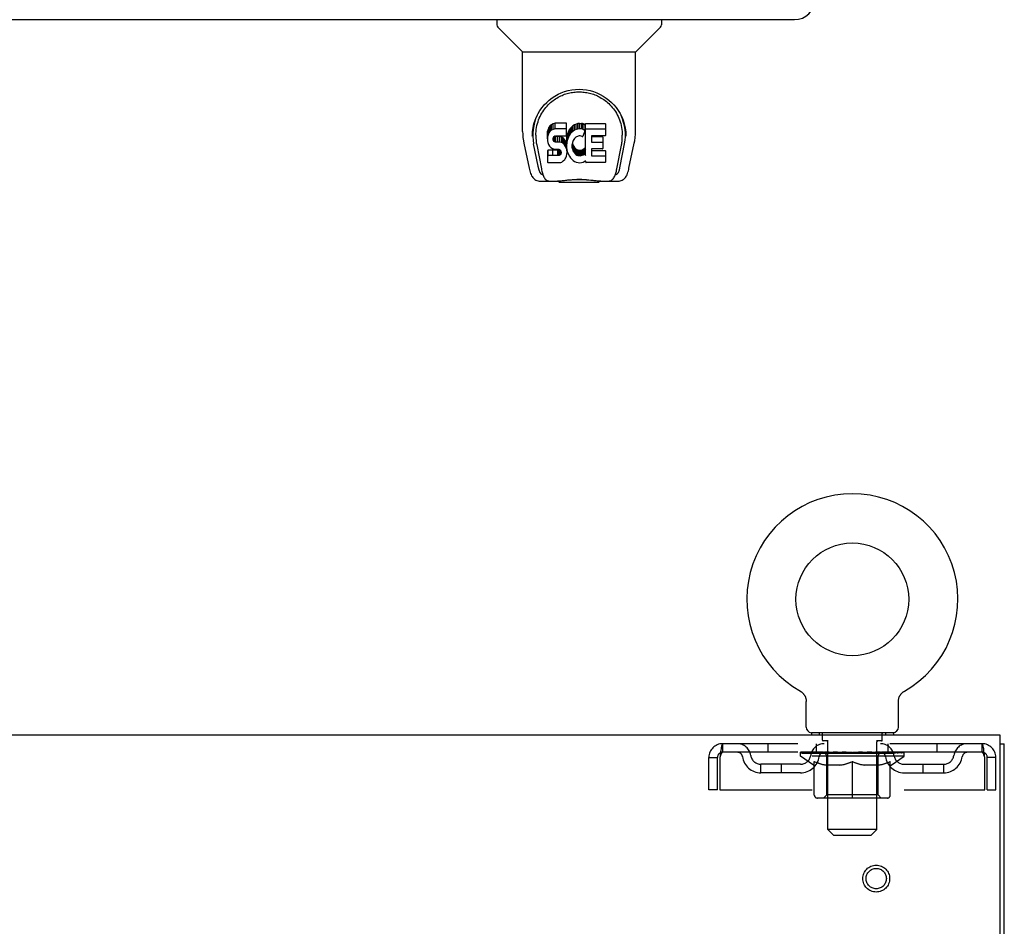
# Model space of a CAD drawing. Header units: inches. Extents: x 0 to 204, y 0 to 132.
# Tile 56 of 113: x 90 to 102, y 87 to 98. Entities that reach past the tile are written whole.
import ezdxf

# ---------------------------------------------------------------- set-up
doc = ezdxf.new("R2010")
doc.units = ezdxf.units.IN
doc.header["$LTSCALE"] = 11.243375
doc.header["$MEASUREMENT"] = 0
doc.linetypes.add('HIDDEN', pattern=[0.2, 0.1, -0.1])
doc.layers.get('0').update_dxf_attribs({"linetype": 'CONTINUOUS'})
doc.layers.add('DEFAULT_2', color=8, linetype='HIDDEN')
doc.layers.add('DOOR_ASSEMBLY', color=7, linetype='CONTINUOUS')

msp = doc.modelspace()

# ---------------------------------------------------------------- linework, layer by layer
at = {"color": 7, "linetype": 'Continuous'}
for p, q in [((99.739, 89.998), (99.74, 89.998)), ((99.739, 89.998), (99.744, 89.995)), ((99.741, 89.997), (99.742, 89.996)), ((99.744, 89.995), (99.748, 89.992)), ((99.748, 89.992), (99.752, 89.989)), ((99.752, 89.99), (99.756, 89.986)), ((99.756, 89.987), (99.76, 89.983)), ((99.76, 89.983), (99.764, 89.98)), ((99.764, 89.98), (99.768, 89.977)), ((99.768, 89.977), (99.772, 89.973)), ((99.771, 89.973), (99.775, 89.969)), ((100.975, 89.969), (100.978, 89.973)), ((100.978, 89.973), (100.982, 89.977)), ((100.982, 89.977), (100.985, 89.98)), ((100.985, 89.98), (100.989, 89.983)), ((100.989, 89.983), (100.993, 89.987)), ((100.993, 89.986), (100.997, 89.99)), ((100.997, 89.989), (101.001, 89.992)), ((101.001, 89.992), (101.006, 89.995)), ((101.001, 89.992), (101.003, 89.993)), ((101.006, 89.995), (101.01, 89.998)), ((101.007, 89.996), (101.009, 89.997)), ((101.01, 89.998), (101.01, 89.998)), ((99.775, 89.969), (99.778, 89.965)), ((99.778, 89.966), (99.782, 89.961)), ((99.781, 89.962), (99.785, 89.957)), ((99.785, 89.958), (99.788, 89.953)), ((99.787, 89.953), (99.79, 89.949)), ((99.79, 89.949), (99.793, 89.945)), ((99.793, 89.945), (99.795, 89.94)), ((99.795, 89.94), (99.798, 89.936)), ((99.798, 89.936), (99.8, 89.931)), ((99.8, 89.931), (99.802, 89.926)), ((99.802, 89.927), (99.804, 89.922)), ((99.804, 89.922), (99.805, 89.917)), ((99.805, 89.917), (99.807, 89.912)), ((99.807, 89.912), (99.808, 89.907)), ((99.808, 89.907), (99.809, 89.902)), ((99.809, 89.902), (99.81, 89.897)), ((99.81, 89.897), (99.811, 89.892)), ((99.811, 89.892), (99.812, 89.887)), ((99.812, 89.559), (99.812, 89.873)), ((100.937, 89.877), (100.938, 89.882)), ((100.937, 89.877), (100.938, 89.882)), ((100.937, 89.873), (100.937, 89.877)), ((100.937, 89.559), (100.937, 89.873)), ((100.938, 89.887), (100.939, 89.892)), ((100.938, 89.882), (100.938, 89.887)), ((100.939, 89.897), (100.94, 89.902)), ((100.939, 89.892), (100.939, 89.897)), ((100.94, 89.902), (100.941, 89.907)), ((100.941, 89.907), (100.943, 89.912)), ((100.943, 89.912), (100.944, 89.917)), ((100.944, 89.917), (100.946, 89.922)), ((100.946, 89.922), (100.948, 89.927)), ((100.948, 89.926), (100.95, 89.931)), ((100.95, 89.931), (100.952, 89.936)), ((100.952, 89.936), (100.954, 89.94)), ((100.954, 89.94), (100.957, 89.945)), ((100.957, 89.945), (100.959, 89.949)), ((100.959, 89.949), (100.962, 89.953)), ((100.962, 89.953), (100.965, 89.958)), ((100.965, 89.957), (100.968, 89.962)), ((100.968, 89.961), (100.971, 89.966)), ((100.971, 89.965), (100.975, 89.969)), ((99.875, 89.49), (99.875, 89.46)), ((100.875, 89.49), (99.875, 89.49)), ((100.875, 89.49), (100.875, 89.46)), ((102.177, 89.356), (102.229, 89.356))]:
    msp.add_line(p, q, dxfattribs=at)
at = {"color": 3, "linetype": 'Continuous'}
for p, q in [((102.177, 89.46), (62.031, 89.46)), ((102.177, 86.103), (102.177, 89.46)), ((102.229, 9.564), (102.229, 89.356))]:
    msp.add_line(p, q, dxfattribs=at)
at = {"color": 7, "linetype": 'Continuous'}
msp.add_lwpolyline([(99.812, 89.887), (99.812, 89.882), (99.812, 89.877), (99.812, 89.873)], dxfattribs=at)
msp.add_circle((100.375, 91.118), 0.688, dxfattribs=at)
for centre, radius, start, end in [((100.375, 91.118), 1.288, 299.5053, 240.4947), ((99.881, 89.559), 0.069, 180, 265), ((100.868, 89.559), 0.069, 275, 360)]:
    msp.add_arc(centre, radius, start, end, dxfattribs=at)
at = {"layer": 'DEFAULT_2', "color": 8, "linetype": 'HIDDEN'}
for p, q in [((99.747, 89.993), (99.748, 89.992)), ((99.972, 89.49), (99.972, 89.46)), ((100.778, 89.49), (100.778, 89.46)), ((100.01, 89.4), (100.01, 89.48)), ((100.08, 89.39), (100.02, 89.39)), ((100.075, 88.309), (100.075, 89.38)), ((100.73, 89.39), (100.67, 89.39)), ((100.675, 88.309), (100.675, 89.38)), ((100.74, 89.4), (100.74, 89.48)), ((98.792, 89.356), (98.792, 89.252)), ((101.958, 89.356), (98.792, 89.356)), ((101.958, 89.252), (98.792, 89.252)), ((99.344, 89.356), (99.344, 89.252)), ((99.742, 89.205), (99.742, 89.252)), ((99.751, 89.245), (99.751, 89.252)), ((99.78, 89.245), (99.78, 89.252)), ((99.826, 89.245), (99.826, 89.252)), ((99.89, 89.245), (99.89, 89.252)), ((99.937, 89.252), (99.937, 89.356)), ((99.968, 89.245), (99.968, 89.252)), ((100.058, 89.245), (100.058, 89.252)), ((100.076, 89.242), (100.076, 89.25)), ((100.158, 89.245), (100.158, 89.252)), ((100.164, 89.242), (100.164, 89.251)), ((100.26, 89.245), (100.375, 89.252)), ((100.265, 89.245), (100.265, 89.252)), ((100.265, 89.251), (100.265, 89.252)), ((100.265, 89.245), (100.265, 89.251)), ((100.375, 89.245), (100.375, 89.252)), ((100.412, 89.245), (100.412, 89.249)), ((100.412, 89.249), (100.489, 89.245)), ((100.484, 89.251), (100.485, 89.252)), ((100.484, 89.245), (100.484, 89.251)), ((100.485, 89.245), (100.485, 89.252)), ((100.585, 89.242), (100.585, 89.251)), ((100.591, 89.245), (100.591, 89.252)), ((100.674, 89.242), (100.674, 89.25)), ((100.691, 89.245), (100.691, 89.252)), ((100.782, 89.245), (100.782, 89.252)), ((100.812, 89.252), (100.812, 89.356)), ((100.86, 89.245), (100.86, 89.252)), ((100.923, 89.245), (100.923, 89.252)), ((100.97, 89.245), (100.97, 89.252)), ((100.998, 89.245), (100.998, 89.252)), ((101.008, 89.205), (101.008, 89.252)), ((101.406, 89.356), (101.406, 89.252)), ((101.958, 89.252), (101.958, 89.356)), ((98.625, 88.793), (98.625, 89.189)), ((98.625, 89.189), (98.729, 89.189)), ((98.729, 88.793), (98.729, 89.189)), ((98.759, 89.189), (98.759, 88.793)), ((101.008, 89.205), (99.742, 89.205)), ((99.901, 89.093), (99.742, 89.205)), ((99.76, 89.242), (99.76, 89.245)), ((99.76, 89.242), (100.99, 89.242)), ((99.769, 89.242), (99.769, 89.245)), ((99.77, 89.242), (99.77, 89.245)), ((99.796, 89.242), (99.796, 89.245)), ((99.798, 89.242), (99.798, 89.245)), ((99.841, 89.242), (99.841, 89.245)), ((99.844, 89.242), (99.844, 89.245)), ((100.048, 89.245), (99.846, 89.245)), ((99.891, 89.242), (99.891, 89.245)), ((99.892, 89.242), (99.892, 89.245)), ((99.895, 89.242), (99.895, 89.245)), ((99.902, 89.242), (99.902, 89.245)), ((99.902, 89.242), (99.902, 89.245)), ((99.905, 89.242), (99.905, 89.245)), ((99.909, 89.242), (99.909, 89.246)), ((99.911, 88.73), (99.911, 89.137)), ((99.913, 89.242), (99.913, 89.245)), ((99.927, 89.242), (99.927, 89.245)), ((99.945, 89.242), (99.945, 89.245)), ((99.946, 89.242), (99.946, 89.247)), ((99.966, 89.242), (99.966, 89.245)), ((99.966, 89.242), (99.966, 89.245)), ((99.977, 89.242), (99.977, 89.245)), ((99.982, 89.242), (99.982, 89.245)), ((99.991, 89.242), (99.991, 89.245)), ((100.002, 89.242), (100.002, 89.249)), ((100.018, 89.242), (100.018, 89.245)), ((100.021, 89.242), (100.021, 89.245)), ((100.048, 89.242), (100.048, 89.245)), ((100.115, 89.245), (100.053, 89.245)), ((100.062, 88.733), (100.062, 89.202)), ((100.065, 89.242), (100.065, 89.245)), ((100.07, 89.242), (100.07, 89.245)), ((100.08, 89.242), (100.08, 89.245)), ((100.091, 89.242), (100.091, 89.245)), ((100.115, 89.242), (100.115, 89.245)), ((100.19, 89.245), (100.131, 89.245)), ((100.151, 89.242), (100.151, 89.245)), ((100.162, 89.242), (100.162, 89.245)), ((100.167, 89.242), (100.167, 89.245)), ((100.174, 89.242), (100.174, 89.245)), ((100.19, 89.242), (100.19, 89.245)), ((100.27, 89.245), (100.216, 89.245)), ((100.229, 89.242), (100.229, 89.245)), ((100.265, 89.242), (100.265, 89.245)), ((100.269, 89.242), (100.269, 89.245)), ((100.27, 89.242), (100.27, 89.245)), ((100.271, 89.242), (100.271, 89.245)), ((100.354, 89.245), (100.306, 89.245)), ((100.311, 89.242), (100.311, 89.245)), ((100.354, 89.242), (100.354, 89.245)), ((100.372, 89.245), (100.372, 89.245)), ((100.372, 89.242), (100.372, 89.245)), ((100.372, 89.242), (100.372, 89.245)), ((100.375, 88.693), (100.375, 89.137)), ((100.377, 89.242), (100.377, 89.245)), ((100.377, 89.242), (100.377, 89.245)), ((100.377, 89.245), (100.377, 89.245)), ((100.379, 89.245), (100.444, 89.245)), ((100.396, 89.242), (100.396, 89.245)), ((100.433, 89.245), (100.433, 89.248)), ((100.438, 89.242), (100.438, 89.245)), ((100.479, 89.242), (100.479, 89.245)), ((100.479, 89.242), (100.479, 89.245)), ((100.479, 89.245), (100.534, 89.245)), ((100.48, 89.242), (100.48, 89.245)), ((100.484, 89.242), (100.484, 89.245)), ((100.521, 89.242), (100.521, 89.245)), ((100.56, 89.242), (100.56, 89.245)), ((100.56, 89.245), (100.619, 89.245)), ((100.575, 89.242), (100.575, 89.245)), ((100.583, 89.242), (100.583, 89.245)), ((100.588, 89.242), (100.588, 89.245)), ((100.599, 89.242), (100.599, 89.245)), ((100.635, 89.242), (100.635, 89.245)), ((100.635, 89.245), (100.697, 89.245)), ((100.659, 89.242), (100.659, 89.245)), ((100.67, 89.242), (100.67, 89.245)), ((100.68, 89.242), (100.68, 89.245)), ((100.685, 89.242), (100.685, 89.245)), ((100.688, 88.733), (100.688, 89.202)), ((100.702, 89.242), (100.702, 89.245)), ((100.702, 89.245), (100.903, 89.245)), ((100.729, 89.242), (100.729, 89.245)), ((100.732, 89.242), (100.732, 89.245)), ((100.747, 89.242), (100.747, 89.249)), ((100.759, 89.242), (100.759, 89.245)), ((100.768, 89.242), (100.768, 89.245)), ((100.772, 89.242), (100.772, 89.245)), ((100.783, 89.242), (100.783, 89.245)), ((100.783, 89.242), (100.783, 89.245)), ((100.804, 89.242), (100.804, 89.247)), ((100.804, 89.242), (100.804, 89.245)), ((100.822, 89.242), (100.822, 89.245)), ((100.836, 89.242), (100.836, 89.245)), ((100.838, 88.73), (100.838, 89.137)), ((100.841, 89.242), (100.841, 89.246)), ((100.844, 89.242), (100.844, 89.245)), ((100.848, 89.242), (100.848, 89.245)), ((100.848, 89.242), (100.848, 89.245)), ((100.849, 89.093), (101.008, 89.205)), ((100.855, 89.242), (100.855, 89.245)), ((100.858, 89.242), (100.858, 89.245)), ((100.859, 89.242), (100.859, 89.245)), ((100.906, 89.242), (100.906, 89.245)), ((100.909, 89.242), (100.909, 89.245)), ((100.952, 89.242), (100.952, 89.245)), ((100.954, 89.242), (100.954, 89.245)), ((100.98, 89.242), (100.98, 89.245)), ((100.981, 89.242), (100.981, 89.245)), ((100.99, 89.242), (100.99, 89.245)), ((101.991, 88.793), (101.991, 89.189)), ((102.021, 88.793), (102.021, 89.189)), ((102.125, 89.189), (102.021, 89.189)), ((102.125, 88.793), (102.125, 89.189)), ((99.26, 89.001), (99.26, 89.105)), ((99.743, 89.105), (99.26, 89.105)), ((99.51, 89.001), (99.51, 89.105)), ((99.901, 89.093), (99.911, 89.093)), ((100.233, 89.093), (100.054, 89.093)), ((100.696, 89.093), (100.516, 89.093)), ((100.838, 89.093), (100.849, 89.093)), ((101.006, 89.105), (101.489, 89.105)), ((101.239, 89.001), (101.239, 89.105)), ((101.489, 89.001), (101.489, 89.105)), ((99.743, 89.001), (99.26, 89.001)), ((101.006, 89.001), (101.489, 89.001)), ((98.729, 88.793), (98.625, 88.793)), ((98.759, 88.793), (101.991, 88.793)), ((102.021, 88.793), (102.125, 88.793)), ((100.801, 88.693), (99.948, 88.693)), ((100.062, 88.733), (100.022, 88.693)), ((100.688, 88.733), (100.062, 88.733)), ((100.688, 88.733), (100.727, 88.693)), ((100.675, 88.309), (100.075, 88.309)), ((100.144, 88.24), (100.075, 88.309)), ((100.606, 88.24), (100.675, 88.309)), ((100.144, 88.24), (100.606, 88.24))]:
    msp.add_line(p, q, dxfattribs=at)
for points in [[(98.792, 89.356), (98.789, 89.354), (98.787, 89.351), (98.785, 89.346), (98.782, 89.339), (98.78, 89.33), (98.778, 89.319), (98.775, 89.307), (98.773, 89.293), (98.771, 89.277), (98.768, 89.261), (98.766, 89.244), (98.763, 89.226), (98.761, 89.207), (98.759, 89.189)], [(98.792, 89.252), (98.789, 89.251), (98.787, 89.25), (98.785, 89.248), (98.782, 89.245), (98.78, 89.242), (98.778, 89.238), (98.775, 89.233), (98.773, 89.228), (98.771, 89.222), (98.768, 89.216), (98.766, 89.209), (98.763, 89.203), (98.761, 89.196), (98.759, 89.189)], [(101.991, 89.189), (101.988, 89.207), (101.986, 89.226), (101.984, 89.244), (101.981, 89.261), (101.979, 89.277), (101.977, 89.293), (101.974, 89.307), (101.972, 89.319), (101.97, 89.33), (101.967, 89.339), (101.965, 89.346), (101.962, 89.351), (101.96, 89.354), (101.958, 89.356)], [(101.991, 89.189), (101.988, 89.196), (101.986, 89.203), (101.984, 89.209), (101.981, 89.216), (101.979, 89.222), (101.977, 89.228), (101.974, 89.233), (101.972, 89.238), (101.97, 89.242), (101.967, 89.245), (101.965, 89.248), (101.962, 89.25), (101.96, 89.251), (101.958, 89.252)], [(99.911, 89.137), (99.937, 89.127), (99.962, 89.118), (99.987, 89.11), (100.012, 89.103), (100.037, 89.098), (100.061, 89.093)], [(100.054, 89.093), (100.03, 89.098), (100.007, 89.104), (99.983, 89.11), (99.96, 89.118), (99.936, 89.126), (99.911, 89.136)], [(100.224, 89.093), (100.249, 89.098), (100.274, 89.103), (100.298, 89.11), (100.324, 89.118), (100.349, 89.127), (100.375, 89.137)], [(100.375, 89.135), (100.35, 89.126), (100.327, 89.117), (100.303, 89.11), (100.28, 89.103), (100.257, 89.098), (100.233, 89.093)], [(100.375, 89.137), (100.401, 89.127), (100.426, 89.118), (100.451, 89.11), (100.476, 89.103), (100.501, 89.098), (100.526, 89.093)], [(100.516, 89.093), (100.493, 89.098), (100.469, 89.103), (100.446, 89.11), (100.423, 89.117), (100.399, 89.126), (100.375, 89.135)], [(100.688, 89.093), (100.713, 89.098), (100.738, 89.103), (100.763, 89.11), (100.787, 89.118), (100.813, 89.127), (100.838, 89.137)], [(100.838, 89.136), (100.814, 89.126), (100.79, 89.118), (100.766, 89.11), (100.742, 89.103), (100.719, 89.098), (100.696, 89.093)]]:
    msp.add_lwpolyline(points, dxfattribs=at)
for radius in [0.164, 0.124]:
    msp.add_circle((100.666, 87.71), radius, dxfattribs=at)
for centre, radius, start, end in [((99.881, 89.559), 0.069, 265, 270), ((100, 89.48), 0.01, 0, 90), ((100.75, 89.48), 0.01, 90, 180), ((100.868, 89.559), 0.069, 270, 275), ((100.02, 89.4), 0.01, 180, 270), ((100.065, 89.38), 0.01, 0, 90), ((100.685, 89.38), 0.01, 90, 180), ((100.73, 89.4), 0.01, 270, 360), ((98.792, 89.189), 0.167, 90, 180), ((98.792, 89.189), 0.063, 90, 180), ((98.971, 89.189), 0.167, 8.0716, 90), ((98.972, 89.189), 0.0625, 7.9863, 90), ((100.032, 89.189), 0.167, 90, 171.9284), ((100.032, 89.189), 0.0625, 90, 172.0137), ((100.717, 89.189), 0.167, 8.0716, 90), ((100.718, 89.189), 0.0625, 7.9863, 90), ((101.778, 89.189), 0.167, 90, 171.9284), ((101.778, 89.189), 0.0625, 90, 172.0137), ((101.958, 89.189), 0.167, 0, 90), ((101.958, 89.189), 0.063, 0, 90), ((99.26, 89.23), 0.229, 187.9863, 270), ((99.26, 89.23), 0.125, 188.0716, 270), ((99.743, 89.23), 0.125, 270, 351.9284), ((99.743, 89.23), 0.229, 270, 352.0137), ((100.022, 89.202), 0.0398, 0, 90), ((100.727, 89.202), 0.0398, 90, 180), ((101.006, 89.23), 0.229, 187.9863, 270), ((101.006, 89.23), 0.125, 188.0716, 270), ((101.489, 89.23), 0.125, 270, 351.9284), ((101.489, 89.23), 0.229, 270, 352.0137), ((99.948, 88.73), 0.0371, 180, 270), ((100.801, 88.73), 0.0371, 270, 360)]:
    msp.add_arc(centre, radius, start, end, dxfattribs=at)
for centre, major_axis, ratio, start_param, end_param in [((100.375, 89.252), (0.633, 0.007), 0.05963, 2.96643, 3.140963), ((99.722, 89.24), (0.198, 0), 0.060556, 0.430652, 1.470503), ((100.375, 89.252), (0.633, 0), 0.060556, -3.141593, -2.96706), ((100.375, 89.252), (0.633, 0.013), 0.05688, 2.791345, 2.965878), ((99.697, 89.24), (0.198, 0.002), 0.05963, 0.25549, 1.295341), ((99.766, 89.24), (0.198, -0.002), 0.05963, 0.605815, 1.645666), ((100.375, 89.252), (0.633, -0.007), 0.05963, -2.96643, -2.791898), ((100.375, 89.252), (0.633, 0.019), 0.052395, 2.616403, 2.790936), ((99.694, 89.24), (0.198, 0.004), 0.05688, 0.080405, 1.120256), ((99.828, 89.24), (0.198, -0.004), 0.05688, 0.7809, 1.820751), ((100.375, 89.252), (0.633, -0.013), 0.05688, -2.791345, -2.616812), ((100.375, 89.252), (0.633, 0.025), 0.046319, 2.441654, 2.616187), ((99.908, 89.24), (0.198, -0.006), 0.052395, 0.955842, 1.995693), ((99.711, 89.24), (0.198, 0.006), 0.052395, -0.094537, 0.945314), ((100.375, 89.252), (0.633, -0.019), 0.052395, -2.616403, -2.44187), ((100.375, 89.252), (0.633, 0.029), 0.038841, 2.267123, 2.441656), ((100.001, 89.24), (0.198, -0.008), 0.046319, 1.130591, 2.170442), ((99.748, 89.24), (0.198, 0.008), 0.046319, -0.269286, 0.770565), ((100.375, 89.252), (0.633, -0.025), 0.046319, -2.441654, -2.267121), ((100.375, 89.252), (0.633, 0.033), 0.030195, 2.09281, 2.267343), ((100.106, 89.24), (0.198, -0.009), 0.038841, 1.305122, 2.344973), ((99.804, 89.24), (0.198, 0.009), 0.038841, -0.443817, 0.596034), ((100.375, 89.252), (0.633, -0.029), 0.038841, -2.267123, -2.092591), ((99.877, 89.24), (0.198, 0.01), 0.030195, -0.61813, 0.421721), ((100.375, 89.252), (0.633, 0.036), 0.020645, 1.918687, 2.09322), ((100.219, 89.24), (0.198, -0.01), 0.030195, 1.479435, 2.519286), ((100.375, 89.252), (0.633, -0.033), 0.030195, -2.09281, -1.918277), ((99.966, 89.24), (0.198, 0.011), 0.020645, -0.792253, 0.247598), ((100.375, 89.252), (0.633, 0.038), 0.010478, 1.744704, 1.919237), ((100.337, 89.24), (0.198, -0.011), 0.020645, 1.653558, 2.693409), ((100.375, 89.252), (0.633, -0.036), 0.020645, -1.918687, -1.744154), ((100.067, 89.24), (0.198, 0.012), 0.010478, -0.966236, -0.000846), ((100.456, 89.24), (0.198, -0.012), 0.010478, 1.827541, 2.867392), ((100.375, 89.252), (0.633, -0.038), 0.010478, -1.744704, -1.563007), ((100.294, 89.24), (0.198, 0.012), 0.010478, 0.274201, 1.314052), ((100.375, 89.252), (0.633, 0.038), 0.010478, -1.571421, -1.396888), ((100.413, 89.24), (0.198, 0.011), 0.020645, 0.448184, 1.488034), ((100.682, 89.24), (0.198, -0.012), 0.010478, -3.140747, -2.175357), ((100.375, 89.252), (0.633, 0.036), 0.020645, -1.397439, -1.222906), ((100.375, 89.252), (0.633, -0.038), 0.010478, 1.222355, 1.396888), ((100.531, 89.24), (0.198, 0.01), 0.030195, 0.622307, 1.662158), ((100.783, 89.24), (0.198, -0.011), 0.020645, 2.893995, 3.933846), ((100.375, 89.252), (0.633, 0.033), 0.030195, -1.223315, -1.048783), ((100.375, 89.252), (0.633, -0.036), 0.020645, 1.048373, 1.222906), ((100.644, 89.24), (0.198, 0.009), 0.038841, 0.79662, 1.836471), ((100.872, 89.24), (0.198, -0.01), 0.030195, 2.719872, 3.759723), ((100.748, 89.24), (0.198, 0.008), 0.046319, 0.971151, 2.011002), ((100.375, 89.252), (0.633, 0.029), 0.038841, -1.049002, -0.874469), ((100.375, 89.252), (0.633, -0.033), 0.030195, 0.87425, 1.048783), ((100.842, 89.24), (0.198, 0.006), 0.052395, 1.1459, 2.185751), ((100.946, 89.24), (0.198, -0.009), 0.038841, 2.545558, 3.585409), ((100.921, 89.24), (0.198, 0.004), 0.05688, 1.320842, 2.360692), ((100.375, 89.252), (0.633, 0.025), 0.046319, -0.874471, -0.699939), ((100.375, 89.252), (0.633, -0.029), 0.038841, 0.699936, 0.874469), ((101.002, 89.24), (0.198, -0.008), 0.046319, 2.371028, 3.410879), ((100.984, 89.24), (0.198, 0.002), 0.05963, 1.495927, 2.535778), ((101.039, 89.24), (0.198, -0.006), 0.052395, 2.196279, 3.23613), ((101.028, 89.24), (0.198, 0), 0.060556, 1.671089, 2.71094), ((101.056, 89.24), (0.198, -0.004), 0.05688, 2.021337, 3.061188), ((100.375, 89.252), (0.633, 0.019), 0.052395, -0.699723, -0.52519), ((100.375, 89.252), (0.633, -0.025), 0.046319, 0.525406, 0.699939), ((101.052, 89.24), (0.198, -0.002), 0.05963, 1.846251, 2.886102), ((100.375, 89.252), (0.633, 0.013), 0.05688, -0.524781, -0.350248), ((100.375, 89.252), (0.633, -0.019), 0.052395, 0.350657, 0.52519), ((100.375, 89.252), (0.633, 0.007), 0.05963, -0.349695, -0.175162), ((100.375, 89.252), (0.633, -0.013), 0.05688, 0.175715, 0.350248), ((100.375, 89.252), (0.633, 0), 0.060556, -0.174533, 0), ((100.375, 89.252), (0.633, -0.007), 0.05963, 0.000629, 0.175162), ((99.722, 89.233), (0.198, 0.002), 0.05963, 1.376596, 1.469874), ((99.766, 89.233), (0.198, 0), 0.060556, 1.551758, 1.645036), ((99.697, 89.233), (0.198, 0.004), 0.05688, 1.20151, 1.294789), ((99.767, 89.235), (0.164, 0.002), 0.05963, 1.065228, 1.614276), ((99.747, 89.235), (0.164, 0.003), 0.05688, 0.890143, 1.43919), ((99.805, 89.235), (0.164, 0), 0.060556, 1.240391, 1.789438), ((99.828, 89.233), (0.198, -0.002), 0.05963, 1.72692, 1.820198), ((99.694, 89.233), (0.198, 0.006), 0.052395, 1.026568, 1.119847), ((99.747, 89.235), (0.164, 0.005), 0.052395, 0.715201, 1.264248), ((99.861, 89.235), (0.164, -0.002), 0.05963, 1.415553, 1.9646), ((99.908, 89.233), (0.198, -0.004), 0.05688, 1.902006, 1.995284), ((99.711, 89.233), (0.198, 0.008), 0.046319, 0.851819, 0.945098), ((99.765, 89.235), (0.164, 0.006), 0.046319, 0.540452, 1.089499), ((99.932, 89.235), (0.164, -0.003), 0.05688, 1.590638, 2.139686), ((100.001, 89.233), (0.198, -0.006), 0.052395, 2.076947, 2.170226), ((99.748, 89.233), (0.198, 0.009), 0.038841, 0.677289, 0.770567), ((99.802, 89.235), (0.164, 0.008), 0.038841, 0.365921, 0.914969), ((100.016, 89.235), (0.164, -0.005), 0.052395, 1.76558, 2.314627), ((100.106, 89.233), (0.198, -0.008), 0.046319, 2.251696, 2.344975), ((99.804, 89.233), (0.198, 0.01), 0.030195, 0.502975, 0.596254), ((99.856, 89.235), (0.164, 0.009), 0.030195, 0.191608, 0.740655), ((100.112, 89.235), (0.164, -0.006), 0.046319, 1.940329, 2.489376), ((100.219, 89.233), (0.198, -0.009), 0.038841, 2.426227, 2.519505), ((99.877, 89.233), (0.198, 0.011), 0.020645, 0.328852, 0.422131), ((99.926, 89.235), (0.164, 0.009), 0.020645, 0.017485, 0.566532), ((100.215, 89.235), (0.164, -0.008), 0.038841, 2.11486, 2.663907), ((100.337, 89.233), (0.198, -0.01), 0.030195, 2.60054, 2.693819), ((99.966, 89.233), (0.198, 0.012), 0.010478, 0.154869, 0.248148), ((100.01, 89.235), (0.164, 0.01), 0.010478, 6.126688, 6.675735), ((100.324, 89.235), (0.164, -0.009), 0.030195, 2.289173, 2.83822), ((100.456, 89.233), (0.198, -0.011), 0.020645, 2.774664, 2.867942), ((100.434, 89.235), (0.164, -0.009), 0.020645, 2.463296, 3.012344), ((100.208, 89.235), (0.164, 0.01), 0.010478, -0.000483, 0.504314), ((100.178, 89.233), (0.198, 0.012), 0.010478, 0.099668, 0.192946), ((100.572, 89.233), (0.198, -0.012), 0.010478, 2.74231, 2.948646), ((100.542, 89.235), (0.164, -0.01), 0.010478, 2.637279, 3.14189), ((100.316, 89.235), (0.164, 0.009), 0.020645, 0.129249, 0.678296), ((100.294, 89.233), (0.198, 0.011), 0.020645, 0.273651, 0.366929), ((100.426, 89.235), (0.164, 0.009), 0.030195, 0.303372, 0.852419), ((100.739, 89.235), (0.164, -0.01), 0.010478, 2.749043, 3.29809), ((100.413, 89.233), (0.198, 0.01), 0.030195, 0.447774, 0.541052), ((100.783, 89.233), (0.198, -0.012), 0.010478, 2.893445, 2.986723), ((100.534, 89.235), (0.164, 0.008), 0.038841, 0.477686, 1.026733), ((100.823, 89.235), (0.164, -0.009), 0.020645, 2.57506, 3.124108), ((100.531, 89.233), (0.198, 0.009), 0.038841, 0.622087, 0.715366), ((100.872, 89.233), (0.198, -0.011), 0.020645, 2.719462, 2.812741), ((100.638, 89.235), (0.164, 0.006), 0.046319, 0.652216, 1.201263), ((100.893, 89.235), (0.164, -0.009), 0.030195, 2.400937, 2.949985), ((100.733, 89.235), (0.164, 0.005), 0.052395, 0.826965, 1.376012), ((100.644, 89.233), (0.198, 0.008), 0.046319, 0.796618, 0.889896), ((100.946, 89.233), (0.198, -0.01), 0.030195, 2.545339, 2.638617), ((100.948, 89.235), (0.164, -0.008), 0.038841, 2.226624, 2.775671), ((100.818, 89.235), (0.164, 0.003), 0.05688, 1.001907, 1.550954), ((100.748, 89.233), (0.198, 0.006), 0.052395, 0.971367, 1.064645), ((100.984, 89.235), (0.164, -0.006), 0.046319, 2.052093, 2.601141), ((101.002, 89.233), (0.198, -0.009), 0.038841, 2.371026, 2.464304), ((100.889, 89.235), (0.164, 0.002), 0.05963, 1.176993, 1.72604), ((101.003, 89.235), (0.164, -0.005), 0.052395, 1.877344, 2.426392), ((100.944, 89.235), (0.164, 0), 0.060556, 1.352155, 1.901202), ((101.002, 89.235), (0.164, -0.003), 0.05688, 1.702402, 2.25145), ((100.983, 89.235), (0.164, -0.002), 0.05963, 1.527317, 2.076364), ((100.842, 89.233), (0.198, 0.004), 0.05688, 1.146309, 1.239587), ((101.039, 89.233), (0.198, -0.008), 0.046319, 2.196495, 2.289773), ((100.921, 89.233), (0.198, 0.002), 0.05963, 1.321394, 1.414673), ((101.056, 89.233), (0.198, -0.006), 0.052395, 2.021746, 2.115024), ((100.984, 89.233), (0.198, 0), 0.060556, 1.496556, 1.589835), ((101.052, 89.233), (0.198, -0.004), 0.05688, 1.846804, 1.940083), ((101.028, 89.233), (0.198, -0.002), 0.05963, 1.671719, 1.764997)]:
    msp.add_ellipse(centre, major_axis=major_axis, ratio=ratio, start_param=start_param, end_param=end_param, dxfattribs=at)
at = {"layer": 'DOOR_ASSEMBLY', "color": 3, "linetype": 'Continuous'}
msp.add_line((63.975, 98.191), (99.67, 98.191), dxfattribs=at)
at = {"layer": 'DOOR_ASSEMBLY', "color": 7, "linetype": 'Continuous'}
for p, q in [((96.037, 98.191), (96.037, 98.128)), ((98.045, 98.191), (98.045, 98.128)), ((96.347, 97.803), (96.049, 98.1)), ((97.736, 97.803), (98.034, 98.1)), ((96.352, 97.797), (97.73, 97.797)), ((96.352, 96.825), (96.352, 97.797)), ((97.73, 96.826), (97.73, 97.797)), ((96.478, 96.857), (96.476, 96.793)), ((96.657, 96.829), (96.655, 96.805)), ((96.662, 96.852), (96.657, 96.829)), ((96.657, 96.762), (96.657, 96.829)), ((96.671, 96.874), (96.662, 96.852)), ((96.662, 96.785), (96.662, 96.852)), ((96.685, 96.894), (96.671, 96.874)), ((96.671, 96.808), (96.671, 96.874)), ((96.685, 96.827), (96.671, 96.808)), ((96.694, 96.902), (96.685, 96.894)), ((96.685, 96.827), (96.685, 96.894)), ((96.694, 96.835), (96.685, 96.827)), ((96.703, 96.909), (96.694, 96.902)), ((96.694, 96.835), (96.694, 96.902)), ((96.703, 96.842), (96.694, 96.835)), ((96.725, 96.918), (96.703, 96.909)), ((96.703, 96.842), (96.703, 96.909)), ((96.725, 96.852), (96.703, 96.842)), ((96.748, 96.926), (96.725, 96.918)), ((96.725, 96.852), (96.725, 96.918)), ((96.748, 96.859), (96.725, 96.852)), ((96.888, 96.926), (96.748, 96.926)), ((96.748, 96.859), (96.748, 96.926)), ((96.888, 96.859), (96.748, 96.859)), ((96.889, 96.883), (96.888, 96.926)), ((96.888, 96.859), (96.888, 96.926)), ((96.889, 96.816), (96.888, 96.859)), ((96.889, 96.816), (96.889, 96.883)), ((96.911, 96.826), (96.902, 96.805)), ((96.921, 96.845), (96.911, 96.826)), ((96.911, 96.759), (96.911, 96.826)), ((96.934, 96.863), (96.921, 96.845)), ((96.921, 96.778), (96.921, 96.845)), ((96.949, 96.88), (96.934, 96.863)), ((96.934, 96.796), (96.934, 96.863)), ((96.965, 96.895), (96.949, 96.88)), ((96.949, 96.813), (96.949, 96.88)), ((96.965, 96.828), (96.949, 96.813)), ((96.984, 96.908), (96.965, 96.895)), ((96.965, 96.828), (96.965, 96.895)), ((96.984, 96.841), (96.965, 96.828)), ((97.004, 96.917), (96.984, 96.908)), ((96.984, 96.841), (96.984, 96.908)), ((97.004, 96.85), (96.984, 96.841)), ((97.026, 96.922), (97.004, 96.917)), ((97.004, 96.85), (97.004, 96.917)), ((97.026, 96.855), (97.004, 96.85)), ((97.048, 96.924), (97.026, 96.922)), ((97.026, 96.855), (97.026, 96.922)), ((97.048, 96.857), (97.026, 96.855)), ((97.048, 96.924), (97.071, 96.924)), ((97.048, 96.857), (97.048, 96.924)), ((97.071, 96.857), (97.048, 96.857)), ((97.082, 96.922), (97.071, 96.924)), ((97.071, 96.857), (97.071, 96.924)), ((97.082, 96.855), (97.071, 96.857)), ((97.092, 96.919), (97.082, 96.922)), ((97.082, 96.855), (97.082, 96.922)), ((97.092, 96.852), (97.082, 96.855)), ((97.112, 96.835), (97.086, 96.767)), ((97.111, 96.907), (97.092, 96.919)), ((97.092, 96.852), (97.092, 96.919)), ((97.111, 96.84), (97.092, 96.852)), ((97.111, 96.907), (97.111, 96.84)), ((97.113, 96.903), (97.113, 96.84)), ((97.121, 96.924), (97.358, 96.924)), ((97.121, 96.532), (97.121, 96.924)), ((97.121, 96.857), (97.358, 96.857)), ((97.362, 96.919), (97.362, 96.778)), ((97.605, 96.857), (97.606, 96.793)), ((96.47, 96.77), (96.47, 96.77)), ((96.514, 96.783), (96.514, 96.76)), ((96.655, 96.738), (96.655, 96.805)), ((96.657, 96.762), (96.655, 96.738)), ((96.655, 96.738), (96.656, 96.714)), ((96.656, 96.714), (96.66, 96.691)), ((96.662, 96.785), (96.657, 96.762)), ((96.671, 96.808), (96.662, 96.785)), ((96.726, 96.726), (96.727, 96.741)), ((96.727, 96.719), (96.726, 96.726)), ((96.727, 96.741), (96.729, 96.756)), ((96.727, 96.719), (96.727, 96.741)), ((96.729, 96.712), (96.727, 96.719)), ((96.729, 96.756), (96.732, 96.763)), ((96.729, 96.712), (96.729, 96.756)), ((96.734, 96.706), (96.729, 96.712)), ((96.732, 96.763), (96.738, 96.768)), ((96.734, 96.706), (96.734, 96.764)), ((96.74, 96.701), (96.734, 96.706)), ((96.738, 96.768), (96.752, 96.772)), ((96.74, 96.768), (96.739, 96.768)), ((96.754, 96.764), (96.74, 96.768)), ((96.74, 96.701), (96.74, 96.768)), ((96.754, 96.697), (96.74, 96.701)), ((96.752, 96.772), (96.767, 96.774)), ((96.778, 96.765), (96.754, 96.764)), ((96.754, 96.697), (96.754, 96.764)), ((96.778, 96.698), (96.754, 96.697)), ((96.767, 96.774), (96.88, 96.774)), ((96.802, 96.764), (96.778, 96.765)), ((96.778, 96.698), (96.778, 96.765)), ((96.802, 96.697), (96.778, 96.698)), ((96.826, 96.758), (96.802, 96.764)), ((96.802, 96.697), (96.802, 96.764)), ((96.826, 96.692), (96.802, 96.697)), ((96.837, 96.754), (96.826, 96.758)), ((96.826, 96.692), (96.826, 96.758)), ((96.847, 96.747), (96.837, 96.754)), ((96.837, 96.687), (96.837, 96.754)), ((96.864, 96.73), (96.847, 96.747)), ((96.847, 96.68), (96.847, 96.747)), ((96.877, 96.71), (96.864, 96.73)), ((96.864, 96.663), (96.864, 96.73)), ((96.886, 96.688), (96.877, 96.71)), ((96.877, 96.643), (96.877, 96.71)), ((96.88, 96.774), (96.886, 96.774)), ((96.886, 96.774), (96.887, 96.779)), ((96.887, 96.779), (96.889, 96.792)), ((96.892, 96.762), (96.887, 96.717)), ((96.887, 96.65), (96.887, 96.717)), ((96.889, 96.792), (96.889, 96.816)), ((96.896, 96.784), (96.892, 96.762)), ((96.892, 96.695), (96.892, 96.762)), ((96.896, 96.717), (96.892, 96.695)), ((96.902, 96.805), (96.896, 96.784)), ((96.896, 96.717), (96.896, 96.784)), ((96.902, 96.738), (96.896, 96.717)), ((96.902, 96.738), (96.902, 96.805)), ((96.911, 96.759), (96.902, 96.738)), ((96.921, 96.778), (96.911, 96.759)), ((96.934, 96.796), (96.921, 96.778)), ((96.949, 96.813), (96.934, 96.796)), ((96.964, 96.706), (96.961, 96.693)), ((96.97, 96.717), (96.964, 96.706)), ((96.984, 96.741), (96.97, 96.717)), ((96.993, 96.751), (96.984, 96.741)), ((97.003, 96.758), (96.993, 96.751)), ((97.028, 96.769), (97.003, 96.758)), ((97.041, 96.772), (97.028, 96.769)), ((97.054, 96.772), (97.041, 96.772)), ((97.068, 96.769), (97.054, 96.772)), ((97.08, 96.764), (97.068, 96.769)), ((97.191, 96.769), (97.191, 96.702)), ((97.358, 96.773), (97.196, 96.773)), ((97.196, 96.764), (97.327, 96.764)), ((97.196, 96.697), (97.327, 96.697)), ((97.331, 96.759), (97.331, 96.619)), ((97.612, 96.77), (97.612, 96.77)), ((96.367, 96.682), (96.432, 96.377)), ((96.54, 96.405), (96.487, 96.675)), ((96.524, 96.662), (96.581, 96.369)), ((96.658, 96.452), (96.658, 96.594)), ((96.66, 96.691), (96.668, 96.668)), ((96.721, 96.599), (96.662, 96.598)), ((96.662, 96.532), (96.662, 96.598)), ((96.668, 96.668), (96.681, 96.648)), ((96.681, 96.648), (96.697, 96.631)), ((96.697, 96.631), (96.717, 96.618)), ((96.717, 96.618), (96.728, 96.614)), ((96.782, 96.599), (96.721, 96.599)), ((96.721, 96.532), (96.721, 96.599)), ((96.728, 96.614), (96.74, 96.612)), ((96.74, 96.612), (96.788, 96.611)), ((96.797, 96.6), (96.782, 96.599)), ((96.782, 96.532), (96.782, 96.599)), ((96.788, 96.611), (96.795, 96.61)), ((96.795, 96.61), (96.802, 96.608)), ((96.804, 96.604), (96.797, 96.6)), ((96.797, 96.534), (96.797, 96.6)), ((96.802, 96.608), (96.808, 96.603)), ((96.806, 96.605), (96.804, 96.604)), ((96.804, 96.537), (96.804, 96.604)), ((96.808, 96.603), (96.813, 96.597)), ((96.809, 96.542), (96.809, 96.602)), ((96.813, 96.597), (96.82, 96.584)), ((96.819, 96.554), (96.819, 96.586)), ((96.82, 96.584), (96.822, 96.569)), ((96.837, 96.687), (96.826, 96.692)), ((96.847, 96.68), (96.837, 96.687)), ((96.864, 96.663), (96.847, 96.68)), ((96.877, 96.643), (96.864, 96.663)), ((96.886, 96.621), (96.877, 96.643)), ((96.887, 96.684), (96.886, 96.688)), ((96.886, 96.621), (96.886, 96.688)), ((96.892, 96.598), (96.886, 96.621)), ((96.892, 96.695), (96.887, 96.65)), ((96.887, 96.65), (96.888, 96.628)), ((96.888, 96.628), (96.891, 96.606)), ((96.891, 96.606), (96.896, 96.584)), ((96.895, 96.574), (96.892, 96.598)), ((96.895, 96.574), (96.895, 96.589)), ((96.896, 96.584), (96.903, 96.563)), ((96.961, 96.693), (96.957, 96.666)), ((96.957, 96.666), (96.957, 96.639)), ((96.957, 96.639), (96.958, 96.626)), ((96.958, 96.626), (96.958, 96.666)), ((96.958, 96.626), (96.961, 96.613)), ((96.96, 96.686), (96.961, 96.68)), ((96.961, 96.68), (96.971, 96.655)), ((96.961, 96.613), (96.961, 96.68)), ((96.961, 96.613), (96.971, 96.588)), ((96.971, 96.655), (96.985, 96.632)), ((96.971, 96.588), (96.971, 96.655)), ((96.971, 96.588), (96.985, 96.565)), ((96.985, 96.632), (96.993, 96.622)), ((96.985, 96.565), (96.985, 96.632)), ((96.993, 96.622), (97.003, 96.613)), ((96.993, 96.555), (96.993, 96.622)), ((97.003, 96.613), (97.015, 96.606)), ((97.003, 96.546), (97.003, 96.613)), ((97.015, 96.606), (97.027, 96.601)), ((97.015, 96.539), (97.015, 96.606)), ((97.027, 96.601), (97.04, 96.599)), ((97.027, 96.534), (97.027, 96.601)), ((97.04, 96.599), (97.054, 96.598)), ((97.04, 96.532), (97.04, 96.599)), ((97.054, 96.598), (97.067, 96.6)), ((97.054, 96.531), (97.054, 96.598)), ((97.067, 96.6), (97.08, 96.604)), ((97.067, 96.533), (97.067, 96.6)), ((97.08, 96.604), (97.092, 96.61)), ((97.08, 96.537), (97.08, 96.604)), ((97.092, 96.61), (97.103, 96.617)), ((97.092, 96.543), (97.092, 96.61)), ((97.103, 96.617), (97.103, 96.55)), ((97.109, 96.616), (97.121, 96.598)), ((97.192, 96.61), (97.192, 96.533)), ((97.327, 96.615), (97.197, 96.615)), ((97.197, 96.595), (97.358, 96.595)), ((97.363, 96.591), (97.363, 96.452)), ((97.502, 96.369), (97.558, 96.659)), ((97.543, 96.405), (97.596, 96.675)), ((97.558, 96.659), (97.559, 96.663)), ((97.65, 96.377), (97.715, 96.682)), ((96.721, 96.532), (96.662, 96.532)), ((96.782, 96.532), (96.721, 96.532)), ((96.797, 96.534), (96.782, 96.532)), ((96.804, 96.537), (96.797, 96.534)), ((96.809, 96.542), (96.804, 96.537)), ((96.819, 96.554), (96.809, 96.542)), ((96.821, 96.561), (96.819, 96.554)), ((96.821, 96.561), (96.821, 96.573)), ((96.822, 96.569), (96.821, 96.561)), ((96.83, 96.453), (96.849, 96.467)), ((96.849, 96.467), (96.866, 96.484)), ((96.866, 96.484), (96.873, 96.494)), ((96.873, 96.494), (96.879, 96.504)), ((96.879, 96.504), (96.887, 96.527)), ((96.887, 96.527), (96.893, 96.55)), ((96.893, 96.55), (96.895, 96.574)), ((96.903, 96.563), (96.924, 96.524)), ((96.924, 96.524), (96.937, 96.505)), ((96.937, 96.505), (96.952, 96.489)), ((96.952, 96.489), (96.968, 96.474)), ((96.968, 96.474), (96.986, 96.46)), ((96.985, 96.565), (96.993, 96.555)), ((96.986, 96.46), (96.996, 96.455)), ((96.993, 96.555), (97.003, 96.546)), ((97.003, 96.546), (97.015, 96.539)), ((97.015, 96.539), (97.027, 96.534)), ((97.027, 96.534), (97.04, 96.532)), ((97.04, 96.532), (97.054, 96.531)), ((97.054, 96.531), (97.067, 96.533)), ((97.067, 96.533), (97.08, 96.537)), ((97.08, 96.537), (97.092, 96.543)), ((97.092, 96.543), (97.103, 96.55)), ((97.093, 96.453), (97.112, 96.465)), ((97.109, 96.549), (97.121, 96.532)), ((97.123, 96.465), (97.112, 96.465)), ((97.112, 96.465), (97.112, 96.465)), ((97.123, 96.452), (97.123, 96.465)), ((97.197, 96.528), (97.358, 96.528)), ((96.662, 96.447), (96.806, 96.447)), ((96.806, 96.447), (96.818, 96.449)), ((96.818, 96.449), (96.83, 96.453)), ((96.996, 96.455), (97.006, 96.451)), ((97.006, 96.451), (97.028, 96.446)), ((97.028, 96.446), (97.05, 96.443)), ((97.05, 96.443), (97.072, 96.446)), ((97.072, 96.446), (97.093, 96.453)), ((97.358, 96.447), (97.127, 96.447)), ((96.557, 96.222), (96.783, 96.222)), ((96.598, 96.301), (96.591, 96.301)), ((96.597, 96.305), (96.6, 96.295)), ((96.601, 96.295), (96.6, 96.295)), ((96.643, 96.222), (96.637, 96.222)), ((96.643, 96.222), (96.642, 96.222)), ((96.803, 96.202), (96.783, 96.223)), ((97.279, 96.202), (97.3, 96.223)), ((97.299, 96.222), (97.526, 96.222)), ((97.441, 96.222), (97.44, 96.222)), ((97.482, 96.295), (97.486, 96.305)), ((97.482, 96.295), (97.482, 96.295)), ((97.491, 96.301), (97.484, 96.301)), ((97.279, 96.202), (96.803, 96.202))]:
    msp.add_line(p, q, dxfattribs=at)
for points in [[(96.471, 96.783), (96.473, 96.824), (96.48, 96.874), (96.491, 96.921), (96.505, 96.965), (96.522, 97.007), (96.542, 97.046), (96.564, 97.083), (96.589, 97.118), (96.616, 97.151), (96.646, 97.182), (96.677, 97.21), (96.711, 97.236), (96.747, 97.259), (96.784, 97.28), (96.824, 97.298), (96.865, 97.313), (96.908, 97.325), (96.952, 97.334), (96.997, 97.339), (97.042, 97.341), (97.087, 97.339), (97.131, 97.334), (97.175, 97.325), (97.218, 97.313), (97.259, 97.298), (97.299, 97.279), (97.336, 97.259), (97.372, 97.235), (97.406, 97.209), (97.437, 97.181), (97.467, 97.151), (97.494, 97.118), (97.519, 97.083), (97.541, 97.046), (97.561, 97.006), (97.578, 96.964), (97.592, 96.92), (97.603, 96.873), (97.61, 96.824), (97.612, 96.783)], [(96.514, 96.783), (96.515, 96.803), (96.516, 96.827), (96.519, 96.852), (96.522, 96.875), (96.527, 96.899), (96.533, 96.922), (96.54, 96.945), (96.547, 96.967), (96.556, 96.988), (96.565, 97.009), (96.576, 97.03), (96.587, 97.049), (96.598, 97.068), (96.61, 97.086), (96.623, 97.104), (96.636, 97.12), (96.65, 97.136), (96.664, 97.151), (96.678, 97.165), (96.693, 97.179), (96.708, 97.191), (96.723, 97.203), (96.739, 97.214), (96.754, 97.225), (96.77, 97.235), (96.786, 97.244), (96.802, 97.252), (96.818, 97.26), (96.833, 97.267), (96.849, 97.274), (96.865, 97.28), (96.881, 97.285), (96.897, 97.29), (96.913, 97.294), (96.929, 97.298), (96.945, 97.301), (96.961, 97.304), (96.977, 97.306), (96.993, 97.308), (97.009, 97.309), (97.025, 97.31), (97.041, 97.31), (97.056, 97.31), (97.072, 97.309), (97.088, 97.308), (97.104, 97.306), (97.12, 97.304), (97.136, 97.301), (97.152, 97.298), (97.168, 97.295), (97.184, 97.29), (97.2, 97.286), (97.216, 97.28), (97.232, 97.274), (97.248, 97.268), (97.264, 97.261), (97.28, 97.253), (97.296, 97.244), (97.312, 97.235), (97.328, 97.226), (97.343, 97.215), (97.358, 97.204), (97.374, 97.192), (97.389, 97.179), (97.403, 97.166), (97.418, 97.152), (97.432, 97.137), (97.446, 97.121), (97.459, 97.104), (97.472, 97.087), (97.484, 97.069), (97.496, 97.05), (97.507, 97.03), (97.517, 97.01), (97.526, 96.989), (97.535, 96.967), (97.543, 96.945), (97.549, 96.922), (97.555, 96.899), (97.56, 96.876), (97.564, 96.852), (97.566, 96.828), (97.568, 96.803), (97.568, 96.783)], [(96.352, 96.825), (96.353, 96.792), (96.356, 96.752), (96.362, 96.713), (96.367, 96.682)], [(97.715, 96.682), (97.721, 96.712), (97.726, 96.752), (97.729, 96.792), (97.73, 96.826)], [(96.47, 96.77), (96.47, 96.775), (96.471, 96.783)], [(96.514, 96.76), (96.515, 96.744), (96.516, 96.715), (96.519, 96.687), (96.524, 96.662)], [(97.559, 96.663), (97.56, 96.666), (97.56, 96.669), (97.561, 96.672), (97.561, 96.675), (97.562, 96.678), (97.562, 96.681), (97.563, 96.685), (97.563, 96.688), (97.564, 96.692), (97.564, 96.696), (97.565, 96.699), (97.565, 96.703), (97.566, 96.707), (97.566, 96.711), (97.566, 96.715), (97.567, 96.72), (97.567, 96.724), (97.567, 96.729), (97.568, 96.733), (97.568, 96.738), (97.568, 96.743), (97.568, 96.748), (97.568, 96.753), (97.568, 96.758), (97.568, 96.783)], [(97.612, 96.783), (97.612, 96.776), (97.612, 96.77)], [(96.662, 96.598), (96.662, 96.598), (96.661, 96.598), (96.661, 96.598), (96.66, 96.598), (96.66, 96.598), (96.66, 96.598), (96.659, 96.597), (96.659, 96.597), (96.659, 96.597), (96.658, 96.596), (96.658, 96.596), (96.658, 96.595), (96.658, 96.595), (96.658, 96.594)], [(96.662, 96.532), (96.662, 96.532), (96.661, 96.531), (96.661, 96.531), (96.66, 96.531), (96.66, 96.531), (96.66, 96.531), (96.659, 96.53), (96.659, 96.53), (96.659, 96.53), (96.658, 96.529), (96.658, 96.529), (96.658, 96.528), (96.658, 96.528), (96.658, 96.527)], [(96.432, 96.377), (96.435, 96.364), (96.44, 96.345), (96.445, 96.328), (96.45, 96.313), (96.456, 96.3), (96.462, 96.287), (96.468, 96.276), (96.476, 96.266), (96.484, 96.256), (96.493, 96.247), (96.503, 96.239), (96.515, 96.232), (96.527, 96.227), (96.54, 96.224), (96.553, 96.222), (96.557, 96.222)], [(96.581, 96.369), (96.583, 96.358), (96.586, 96.344), (96.59, 96.33), (96.593, 96.318), (96.597, 96.305)], [(97.486, 96.305), (97.489, 96.318), (97.493, 96.33), (97.496, 96.344), (97.499, 96.358), (97.502, 96.369)], [(97.526, 96.222), (97.529, 96.222), (97.542, 96.224), (97.555, 96.227), (97.567, 96.232), (97.579, 96.239), (97.589, 96.246), (97.598, 96.255), (97.606, 96.265), (97.614, 96.276), (97.62, 96.287), (97.626, 96.299), (97.632, 96.313), (97.637, 96.328), (97.642, 96.345), (97.647, 96.364), (97.65, 96.377)], [(96.601, 96.295), (96.606, 96.282), (96.612, 96.27), (96.618, 96.259), (96.625, 96.25), (96.632, 96.242), (96.641, 96.235), (96.65, 96.229), (96.659, 96.225), (96.669, 96.223), (96.677, 96.222)], [(96.758, 96.222), (96.778, 96.223), (96.8, 96.224), (96.824, 96.226), (96.848, 96.229), (96.874, 96.232), (96.901, 96.235), (96.928, 96.238), (96.957, 96.24), (96.985, 96.242), (97.015, 96.243), (97.044, 96.243), (97.073, 96.243), (97.102, 96.241), (97.131, 96.239), (97.158, 96.237), (97.185, 96.234), (97.212, 96.232), (97.237, 96.229), (97.261, 96.226), (97.283, 96.224), (97.305, 96.223), (97.325, 96.222)], [(96.758, 96.222), (96.78, 96.223), (96.807, 96.224), (96.834, 96.227), (96.862, 96.23), (96.891, 96.233), (96.92, 96.235), (96.95, 96.238), (96.98, 96.24), (97.01, 96.241), (97.041, 96.241), (97.071, 96.241), (97.102, 96.24), (97.132, 96.238), (97.162, 96.235), (97.191, 96.233), (97.22, 96.23), (97.248, 96.227), (97.276, 96.224), (97.302, 96.223), (97.325, 96.222)], [(97.405, 96.222), (97.413, 96.223), (97.423, 96.225), (97.433, 96.229), (97.442, 96.235), (97.45, 96.242), (97.457, 96.25), (97.464, 96.259), (97.47, 96.27), (97.477, 96.282), (97.482, 96.295)]]:
    msp.add_lwpolyline(points, dxfattribs=at)
at = {"layer": 'DOOR_ASSEMBLY', "color": 3, "linetype": 'Continuous'}
msp.add_arc((99.67, 98.437), 0.246, 270, 360, dxfattribs=at)
at = {"layer": 'DOOR_ASSEMBLY', "color": 7, "linetype": 'Continuous'}
for centre, radius, start, end in [((96.077, 98.128), 0.0394, 180, 225), ((98.006, 98.128), 0.0394, 315, 360), ((96.36, 97.817), 0.0197, 225, 262.5), ((97.722, 97.817), 0.0197, 277.5, 315)]:
    msp.add_arc(centre, radius, start, end, dxfattribs=at)
for centre, major_axis, ratio, start_param, end_param in [((97.041, 96.783), (0, 0.565), 0.999848, 1.137008, 1.76365), ((97.041, 96.783), (0, 0.565), 0.999848, 4.519536, 5.145564), ((97.108, 96.903), (0.00448, 0), 1, 0.003891, 0.905353), ((97.108, 96.836), (0, 0.00448), 1, 4.345898, 5.617742), ((97.358, 96.919), (0, 0.00448), 1, -1.570796, 0), ((97.358, 96.852), (0, 0.00448), 1, -1.570796, 0), ((97.082, 96.768), (0, 0.00448), 1, -3.557718, -1.937287), ((97.196, 96.769), (0, 0.00448), 1, 0, 1.570796), ((97.196, 96.768), (0.00448, 0), 1, -2.747639, -2.073069), ((97.196, 96.702), (0, 0.00448), 1, 1.570796, 3.141593), ((97.196, 96.768), (0, 0.00448), 1, -3.643865, -3.141593), ((97.327, 96.759), (0, 0.00448), 1, -1.570796, 0), ((97.327, 96.693), (0, 0.00448), 1, -1.570796, 0), ((97.358, 96.778), (0, 0.00448), 1, -3.141593, -1.570796), ((97.105, 96.613), (0, 0.00448), 1, -0.975826, 0.651783), ((97.197, 96.61), (0, 0.00448), 1, 0, 1.570796), ((97.197, 96.6), (0, 0.00448), 1, 1.570796, 3.141593), ((97.327, 96.619), (0, 0.00448), 1, -3.141593, -1.570796), ((97.358, 96.591), (0, 0.00448), 1, -1.570796, 0), ((97.105, 96.547), (0, 0.00448), 1, -0.975826, 0.651783), ((97.197, 96.533), (0, 0.00448), 1, 1.570796, 3.141593), ((97.358, 96.524), (0, 0.00448), 1, -1.570796, 0), ((96.597, 96.655), (0.007, 0.354), 0.213027, -3.923008, -3.13761), ((96.662, 96.452), (0, 0.00483), 1, -4.712389, -3.141593), ((97.127, 96.452), (0, 0.00448), 1, 1.570796, 3.141593), ((97.358, 96.452), (0, 0.00448), 1, -3.141593, -1.570796), ((97.485, 96.655), (-0.007, 0.354), 0.213027, -3.145575, -2.360177)]:
    msp.add_ellipse(centre, major_axis=major_axis, ratio=ratio, start_param=start_param, end_param=end_param, dxfattribs=at)

doc.saveas('drawing.dxf')
